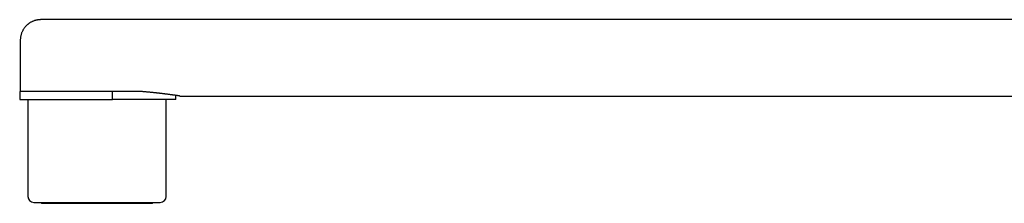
# Model space of a CAD drawing. Header units: millimetres. Extents: x 8 to 1221, y 12 to 660.
# Tile 1 of 22: x 27 to 189, y 480 to 510. Entities that reach past the tile are written whole.
import ezdxf

# ---------------------------------------------------------------- set-up
doc = ezdxf.new("R2010")
doc.units = ezdxf.units.MM

msp = doc.modelspace()

# ---------------------------------------------------------------- linework, layer by layer
at = {"color": 7, "linetype": 'Continuous', "lineweight": 30}
for p, q in [((325.36, 510.43), (30.61, 510.43)), ((27.21, 507.03), (27.21, 498.58)), ((27.11, 498.58), (27.11, 497.28)), ((27.11, 498.58), (27.11, 497.28)), ((39.87, 498.58), (27.11, 498.58)), ((42.41, 498.58), (39.87, 498.58)), ((42.41, 497.28), (42.41, 498.58)), ((45.75, 498.58), (42.41, 498.58)), ((47.08, 498.58), (45.75, 498.58)), ((27.11, 497.28), (39.87, 497.28)), ((28.46, 497.28), (28.46, 481.28)), ((39.87, 497.28), (42.41, 497.28)), ((52.86, 497.28), (42.41, 497.28)), ((51.26, 481.28), (51.26, 497.28)), ((52.86, 497.28), (52.86, 497.92)), ((52.86, 497.28), (52.86, 497.92)), ((53.51, 497.83), (325.36, 497.83)), ((29.46, 480.28), (50.26, 480.28))]:
    msp.add_line(p, q, dxfattribs=at)
for centre, start, end in [((29.46, 481.28), 180, 270), ((50.26, 481.28), 270, 0)]:
    msp.add_arc(centre, 1, start, end, dxfattribs=at)
for points, knots in [([(30.61, 510.43), (30.57, 510.43), (30.47, 510.42), (30.34, 510.42), (30.22, 510.4), (30.11, 510.39), (30, 510.37), (29.89, 510.35), (29.78, 510.32), (29.64, 510.29), (29.48, 510.23), (29.3, 510.16), (29.12, 510.08), (28.94, 509.99), (28.8, 509.9), (28.68, 509.83), (28.59, 509.76), (28.5, 509.69), (28.4, 509.61), (28.29, 509.51), (28.18, 509.41), (28.07, 509.29), (27.96, 509.15), (27.85, 509.01), (27.75, 508.86), (27.65, 508.69), (27.56, 508.52), (27.47, 508.33), (27.4, 508.14), (27.33, 507.93), (27.28, 507.71), (27.24, 507.49), (27.22, 507.26), (27.22, 507.1), (27.21, 507.03)], [0, 0, 0, 0, 0.026822, 0.051323, 0.074077, 0.095116, 0.115272, 0.136044, 0.15746, 0.179524, 0.216063, 0.252983, 0.289921, 0.32681, 0.363579, 0.384095, 0.40456, 0.42645, 0.450709, 0.477333, 0.505767, 0.536441, 0.569313, 0.604324, 0.637945, 0.673197, 0.70999, 0.748221, 0.787767, 0.828493, 0.870248, 0.912868, 0.956179, 1, 1, 1, 1]), ([(42.06, 498.58), (41.95, 498.58), (41.71, 498.58), (41.36, 498.59), (41, 498.6), (40.64, 498.6), (40.27, 498.6), (39.91, 498.6), (39.54, 498.6), (39.17, 498.6), (38.8, 498.6), (38.42, 498.59), (38.05, 498.58), (37.8, 498.58), (37.68, 498.58)], [0, 0, 0, 0, 0.081485, 0.16299, 0.244475, 0.326661, 0.408867, 0.491054, 0.57548, 0.659928, 0.744355, 0.829563, 0.914792, 1, 1, 1, 1]), ([(53.51, 497.83), (53.51, 497.83), (53.51, 497.83), (53.5, 497.83), (53.49, 497.83), (53.47, 497.83), (53.44, 497.84), (53.39, 497.84), (53.33, 497.85), (53.27, 497.86), (53.19, 497.88), (53.11, 497.89), (53.03, 497.9), (52.95, 497.91), (52.86, 497.92), (52.77, 497.94), (52.67, 497.95), (52.57, 497.96), (52.47, 497.98), (52.35, 498), (52.2, 498.02), (52.04, 498.04), (51.86, 498.06), (51.67, 498.09), (51.48, 498.11), (51.29, 498.14), (51.11, 498.16), (50.95, 498.18), (50.77, 498.2), (50.6, 498.22), (50.42, 498.24), (50.23, 498.27), (50.04, 498.29), (49.84, 498.31), (49.64, 498.33), (49.43, 498.36), (49.22, 498.38), (49, 498.4), (48.78, 498.42), (48.55, 498.45), (48.31, 498.47), (48.07, 498.49), (47.83, 498.51), (47.58, 498.53), (47.33, 498.56), (47.16, 498.57), (47.08, 498.58)], [0, 0, 0, 0, 0.018447, 0.038636, 0.05886, 0.079083, 0.106409, 0.133739, 0.161065, 0.188586, 0.216112, 0.243633, 0.264557, 0.285482, 0.306444, 0.327407, 0.347593, 0.367779, 0.387999, 0.408219, 0.435533, 0.462852, 0.490165, 0.51767, 0.545181, 0.572686, 0.593592, 0.614498, 0.635442, 0.656386, 0.677439, 0.698493, 0.719584, 0.740676, 0.761884, 0.783092, 0.804338, 0.825585, 0.847281, 0.868977, 0.890715, 0.912453, 0.934318, 0.956184, 0.978092, 1, 1, 1, 1]), ([(30.6, 480.28), (30.61, 480.27), (30.62, 480.25), (30.65, 480.23), (30.67, 480.21), (30.71, 480.18), (30.74, 480.17), (30.77, 480.15), (30.81, 480.14), (30.86, 480.13), (30.9, 480.13), (30.91, 480.13)], [0, 0, 0, 0, 0.075686, 0.179556, 0.283261, 0.386848, 0.495706, 0.595697, 0.713128, 0.847966, 1, 1, 1, 1]), ([(30.91, 480.13), (30.92, 480.13), (30.92, 480.13), (30.95, 480.13), (30.99, 480.13), (31.05, 480.13), (31.13, 480.13), (31.22, 480.13), (31.33, 480.13), (31.45, 480.13), (31.59, 480.13), (31.75, 480.13), (31.93, 480.13), (32.12, 480.13), (32.32, 480.13), (32.54, 480.13), (32.77, 480.13), (33.01, 480.13), (33.27, 480.13), (33.53, 480.13), (33.82, 480.13), (34.11, 480.13), (34.42, 480.13), (34.74, 480.13), (35.06, 480.13), (35.4, 480.13), (35.74, 480.13), (36.08, 480.13), (36.44, 480.13), (36.8, 480.13), (37.18, 480.13), (37.56, 480.13), (37.94, 480.13), (38.32, 480.13), (38.71, 480.13), (39.09, 480.13), (39.48, 480.13), (39.73, 480.13), (39.86, 480.13)], [0, 0, 0, 0, 0.028016, 0.055976, 0.083933, 0.111943, 0.139998, 0.167478, 0.194932, 0.222412, 0.249969, 0.277993, 0.305959, 0.333922, 0.361935, 0.390001, 0.417494, 0.444954, 0.472431, 0.499976, 0.52801, 0.555979, 0.583937, 0.61194, 0.639997, 0.667486, 0.694945, 0.722424, 0.749976, 0.777993, 0.80596, 0.833931, 0.86196, 0.890017, 0.917486, 0.944939, 0.972426, 1, 1, 1, 1]), ([(39.86, 480.13), (40, 480.13), (40.26, 480.13), (40.65, 480.13), (41.04, 480.13), (41.43, 480.13), (41.81, 480.13), (42.19, 480.13), (42.56, 480.13), (42.93, 480.13), (43.29, 480.13), (43.65, 480.13), (44, 480.13), (44.35, 480.13), (44.68, 480.13), (45.01, 480.13), (45.32, 480.13), (45.62, 480.13), (45.91, 480.13), (46.2, 480.13), (46.47, 480.13), (46.73, 480.13), (46.97, 480.13), (47.2, 480.13), (47.42, 480.13), (47.62, 480.13), (47.81, 480.13), (47.98, 480.13), (48.14, 480.13), (48.28, 480.13), (48.4, 480.13), (48.51, 480.13), (48.61, 480.13), (48.68, 480.13), (48.74, 480.13), (48.78, 480.13), (48.81, 480.13), (48.81, 480.13), (48.81, 480.13)], [0, 0, 0, 0, 0.028061, 0.056041, 0.083995, 0.111975, 0.140029, 0.167535, 0.195002, 0.222481, 0.250024, 0.27805, 0.306017, 0.333979, 0.361991, 0.390047, 0.417527, 0.444982, 0.472464, 0.500023, 0.528043, 0.556008, 0.583971, 0.611987, 0.640053, 0.667543, 0.695002, 0.722481, 0.750031, 0.778062, 0.80603, 0.833987, 0.861989, 0.890045, 0.917532, 0.944985, 0.972458, 1, 1, 1, 1]), ([(48.81, 480.13), (48.83, 480.13), (48.86, 480.13), (48.9, 480.14), (48.94, 480.14), (48.97, 480.16), (49.01, 480.17), (49.05, 480.2), (49.08, 480.23), (49.11, 480.25), (49.12, 480.27), (49.13, 480.28)], [0, 0, 0, 0, 0.14117, 0.258424, 0.351589, 0.422741, 0.558766, 0.698048, 0.802246, 0.934939, 1, 1, 1, 1])]:
    msp.add_open_spline(points, degree=3, knots=knots, dxfattribs=at)

doc.saveas('drawing.dxf')
